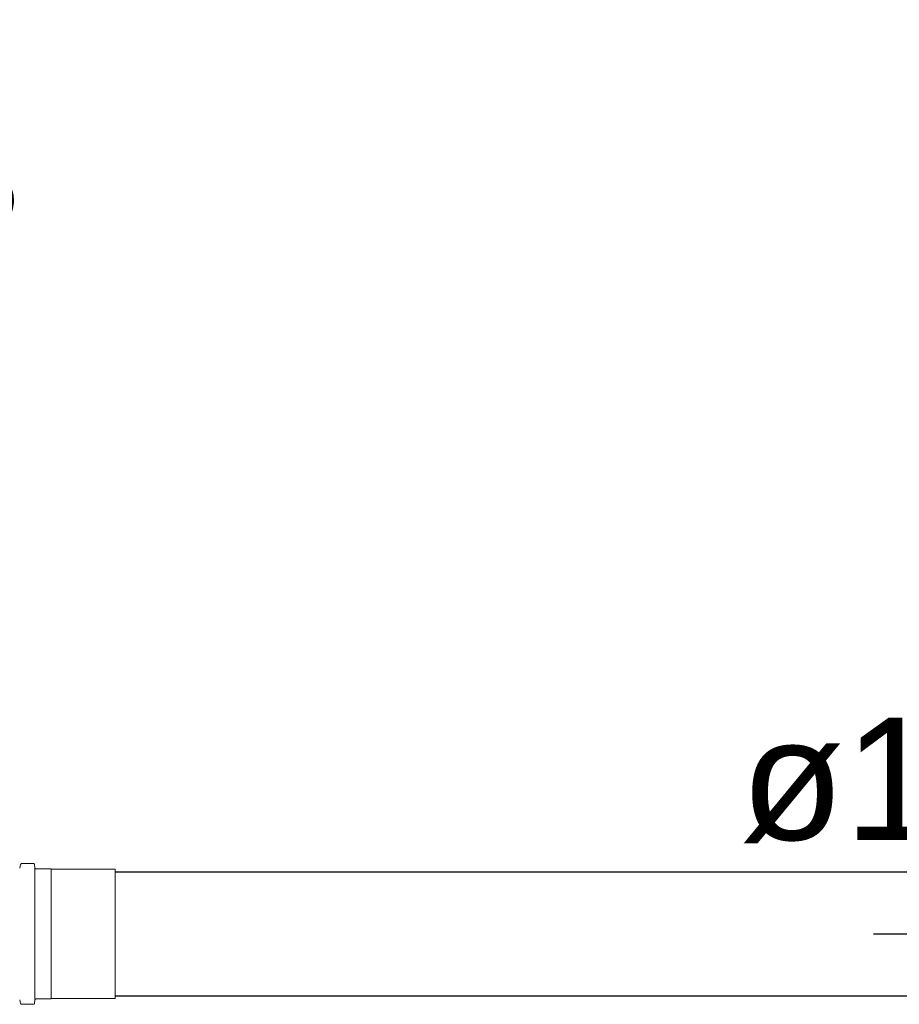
# Model space of a CAD drawing. Header units: millimetres. Extents: x 567 to 934, y -1 to 364.
# Tile 16 of 256: x 593.73 to 595.17, y 48.01 to 49.62. Entities that reach past the tile are written whole.
import ezdxf

# ---------------------------------------------------------------- set-up
doc = ezdxf.new("R2010")
doc.units = ezdxf.units.MM
doc.header["$MEASUREMENT"] = 0
doc.linetypes.add('NULL', pattern=[0])
for name, color, linetype, lineweight in [('Simbolos', 14, 'Continuous', 20), ('Simbolos_int', 14, 'Continuous', 15), ('TQ-Condutos Gordura', 14, 'Continuous', 25), ('TQ-Sentido conduto Gordura', 14, 'Continuous', 30), ('TQ-Textos conduto Gordura', 7, 'Continuous', 9)]:
    doc.layers.add(name, color=color, linetype=linetype, lineweight=lineweight)
doc.styles.add('Arial', font='arial.ttf')

msp = doc.modelspace()

# ---------------------------------------------------------------- linework, layer by layer
at = {"layer": 'Simbolos'}
for p, q in [((593.7288, 48.2364), (593.7273, 48.2306)), ((593.7308, 48.2379), (593.7497, 48.2379)), ((593.7517, 48.2361), (593.7521, 48.2309)), ((593.7541, 48.2291), (593.7783, 48.2291)), ((593.7783, 48.2291), (593.7788, 48.2286)), ((593.7788, 48.2286), (593.8835, 48.2286)), ((593.7288, 48.0088), (593.7273, 48.0146)), ((593.7517, 48.0091), (593.7521, 48.0143)), ((593.7541, 48.0161), (593.7783, 48.0161)), ((593.7783, 48.0161), (593.7788, 48.0166)), ((593.7788, 48.0166), (593.8835, 48.0166)), ((593.7308, 48.0073), (593.7497, 48.0073))]:
    msp.add_line(p, q, dxfattribs=at)
for points in [[(593.7308, 48.2379), (593.7305, 48.2379), (593.7302, 48.2378), (593.7299, 48.2377), (593.7297, 48.2376), (593.7295, 48.2374), (593.7293, 48.2372), (593.7291, 48.237), (593.729, 48.2367), (593.7289, 48.2364)], [(593.7517, 48.2361), (593.7516, 48.2364), (593.7515, 48.2367), (593.7514, 48.237), (593.7512, 48.2373), (593.7509, 48.2375), (593.7506, 48.2377), (593.7503, 48.2378), (593.75, 48.2379), (593.7497, 48.2379)], [(593.7521, 48.2309), (593.7522, 48.2306), (593.7523, 48.2303), (593.7525, 48.23), (593.7527, 48.2298), (593.7529, 48.2295), (593.7532, 48.2294), (593.7535, 48.2292), (593.7538, 48.2291), (593.7541, 48.2291)], [(593.7541, 48.0161), (593.7538, 48.0161), (593.7535, 48.016), (593.7532, 48.0159), (593.7529, 48.0157), (593.7527, 48.0155), (593.7525, 48.0152), (593.7523, 48.0149), (593.7522, 48.0146), (593.7521, 48.0143)], [(593.7289, 48.0088), (593.729, 48.0085), (593.7291, 48.0083), (593.7293, 48.008), (593.7295, 48.0078), (593.7297, 48.0076), (593.7299, 48.0075), (593.7302, 48.0074), (593.7305, 48.0073), (593.7308, 48.0073)], [(593.7497, 48.0073), (593.75, 48.0073), (593.7503, 48.0074), (593.7506, 48.0076), (593.7509, 48.0077), (593.7512, 48.008), (593.7514, 48.0082), (593.7515, 48.0085), (593.7516, 48.0088), (593.7517, 48.0091)]]:
    msp.add_lwpolyline(points, dxfattribs=at)
at = {"layer": 'Simbolos_int'}
for p, q in [((593.7523, 48.0161), (593.7523, 48.2291)), ((593.7788, 48.0166), (593.7788, 48.2286)), ((593.8835, 48.0166), (593.8835, 48.2286))]:
    msp.add_line(p, q, dxfattribs=at)
at = {"layer": 'TQ-Condutos Gordura'}
for p, q in [((593.8835, 48.2242), (596.8894, 48.2242)), ((593.8835, 48.021), (596.8894, 48.021))]:
    msp.add_line(p, q, dxfattribs=at)
at = {"layer": 'TQ-Sentido conduto Gordura'}
msp.add_lwpolyline([(595.1263, 48.1226), (595.3263, 48.1226)], dxfattribs=at)

# ---------------------------------------------------------------- texts
at = {"layer": 'TQ-Textos conduto Gordura', "linetype": 'NULL', "insert": (593.4364, 49.3337), "char_height": 0.2, "width": 0.962805, "attachment_point": 8, "rotation": 314.9999, "line_spacing_factor": 0.6, "style": 'Arial'}
msp.add_mtext('ø50', dxfattribs=at)
at = {"layer": 'TQ-Textos conduto Gordura', "linetype": 'NULL', "insert": (595.2263, 48.2713), "char_height": 0.2, "width": 1.273476, "attachment_point": 8, "line_spacing_factor": 0.6, "style": 'Arial'}
msp.add_mtext('ø100', dxfattribs=at)

doc.saveas('drawing.dxf')
